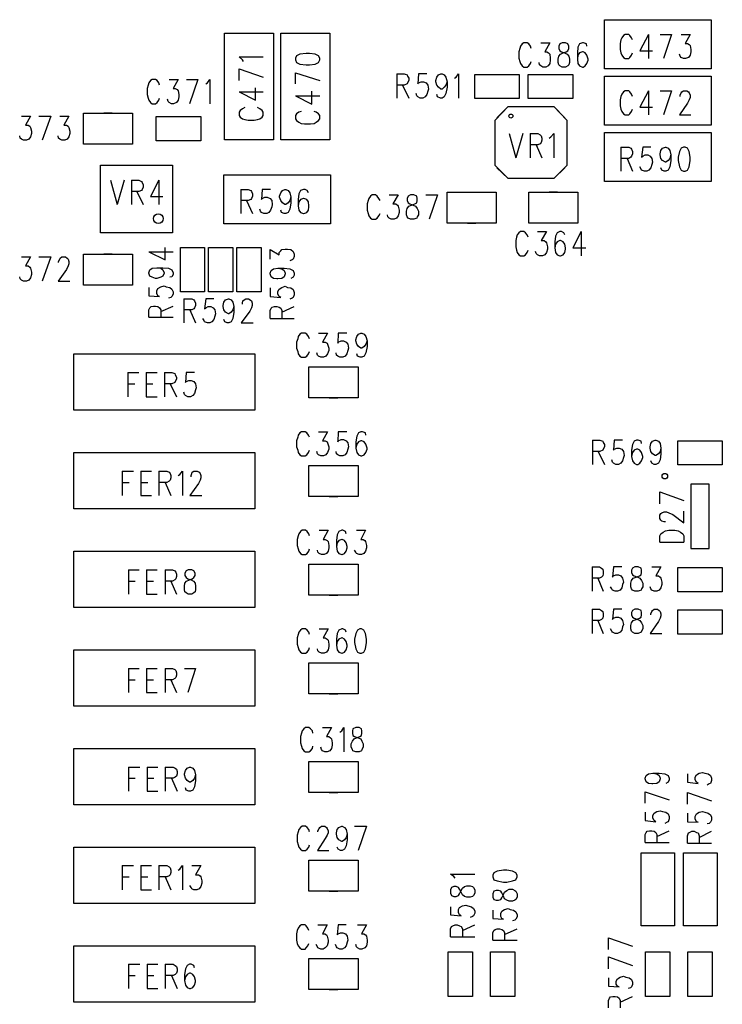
# Model space of a CAD drawing. Extents: x 11.9 to 28.1, y 10.8 to 21.2.
# Tile 24 of 33: x 19.7 to 20.9, y 18.2 to 20. Entities that reach past the tile are written whole.
import ezdxf

# ---------------------------------------------------------------- set-up
doc = ezdxf.new("R2010")
doc.units = 0
doc.header["$MEASUREMENT"] = 0
doc.layers.add('LAYNR1', color=2, linetype='Continuous')

msp = doc.modelspace()

# ---------------------------------------------------------------- linework, layer by layer
at = {"layer": 'LAYNR1'}
for points in [[(20.713, 19.907), (20.713, 19.994)], [(20.713, 19.994), (20.902, 19.994)], [(20.902, 19.994), (20.902, 19.907)], [(20.039, 19.781), (20.039, 19.97)], [(20.039, 19.97), (20.126, 19.97)], [(20.126, 19.97), (20.126, 19.781)], [(20.139, 19.781), (20.139, 19.97)], [(20.139, 19.97), (20.226, 19.97)], [(20.226, 19.97), (20.226, 19.781)], [(20.583, 19.943), (20.582, 19.947), (20.579, 19.951), (20.576, 19.953), (20.57, 19.953), (20.567, 19.951), (20.564, 19.947), (20.563, 19.943), (20.561, 19.937), (20.561, 19.926), (20.563, 19.92), (20.564, 19.916), (20.567, 19.912), (20.57, 19.91), (20.576, 19.91), (20.579, 19.912), (20.582, 19.916), (20.583, 19.92)], [(20.6, 19.953), (20.616, 19.953), (20.607, 19.937), (20.611, 19.937), (20.614, 19.935), (20.616, 19.933), (20.617, 19.926), (20.617, 19.922), (20.616, 19.916), (20.613, 19.912), (20.609, 19.91), (20.604, 19.91), (20.6, 19.912), (20.598, 19.914), (20.597, 19.918)], [(20.682, 19.947), (20.681, 19.951), (20.676, 19.953), (20.674, 19.953), (20.669, 19.951), (20.666, 19.945), (20.665, 19.935), (20.665, 19.924), (20.666, 19.916), (20.669, 19.912), (20.674, 19.91), (20.675, 19.91), (20.679, 19.912), (20.682, 19.916), (20.684, 19.922), (20.684, 19.924), (20.682, 19.931), (20.679, 19.935), (20.675, 19.937), (20.674, 19.937), (20.669, 19.935), (20.666, 19.931), (20.665, 19.924)], [(20.75, 19.968), (20.747, 19.966), (20.744, 19.962), (20.742, 19.958), (20.741, 19.952), (20.741, 19.941), (20.742, 19.935), (20.744, 19.931), (20.747, 19.927), (20.75, 19.925)], [(20.763, 19.958), (20.761, 19.962), (20.758, 19.966), (20.756, 19.968), (20.75, 19.968)], [(20.791, 19.968), (20.776, 19.939), (20.798, 19.939)], [(20.791, 19.968), (20.791, 19.925)], [(20.812, 19.968), (20.832, 19.968)], [(20.832, 19.968), (20.818, 19.925)], [(20.849, 19.968), (20.865, 19.968), (20.856, 19.952), (20.86, 19.952), (20.863, 19.95)], [(20.75, 19.925), (20.756, 19.925), (20.758, 19.927), (20.761, 19.931), (20.763, 19.935)], [(20.863, 19.95), (20.865, 19.948), (20.866, 19.941), (20.866, 19.937), (20.865, 19.931), (20.862, 19.927), (20.857, 19.925), (20.853, 19.925), (20.849, 19.927), (20.847, 19.929)], [(20.073, 19.92), (20.071, 19.923), (20.065, 19.928), (20.108, 19.928)], [(20.847, 19.929), (20.846, 19.933)], [(20.065, 19.907), (20.108, 19.892)], [(20.065, 19.886), (20.065, 19.907)], [(20.165, 19.9), (20.208, 19.886)], [(20.165, 19.88), (20.165, 19.9)], [(20.902, 19.907), (20.713, 19.907)], [(19.92, 19.886), (19.917, 19.888), (19.911, 19.888), (19.908, 19.886), (19.905, 19.882), (19.904, 19.878)], [(19.924, 19.878), (19.923, 19.882), (19.92, 19.886)], [(19.941, 19.888), (19.957, 19.888), (19.948, 19.872), (19.952, 19.872)], [(19.972, 19.888), (19.992, 19.888)], [(19.992, 19.888), (19.977, 19.845)], [(20.006, 19.88), (20.009, 19.882), (20.013, 19.888), (20.013, 19.845)], [(20.345, 19.898), (20.345, 19.855)], [(20.345, 19.898), (20.358, 19.898), (20.363, 19.896), (20.364, 19.894), (20.366, 19.89), (20.366, 19.886), (20.364, 19.882), (20.363, 19.88), (20.358, 19.878), (20.345, 19.878)], [(20.398, 19.898), (20.383, 19.898), (20.382, 19.88), (20.383, 19.882), (20.388, 19.884), (20.392, 19.884), (20.397, 19.882), (20.4, 19.878), (20.401, 19.871), (20.4, 19.867), (20.398, 19.861), (20.395, 19.857), (20.391, 19.855), (20.386, 19.855), (20.382, 19.857), (20.38, 19.859), (20.379, 19.863)], [(20.434, 19.884), (20.432, 19.878), (20.429, 19.874), (20.425, 19.871), (20.423, 19.871), (20.419, 19.874), (20.416, 19.878), (20.414, 19.884), (20.414, 19.886), (20.416, 19.892), (20.419, 19.896), (20.423, 19.898), (20.425, 19.898), (20.429, 19.896), (20.432, 19.892), (20.434, 19.884), (20.434, 19.874), (20.432, 19.863), (20.429, 19.857), (20.425, 19.855), (20.422, 19.855), (20.417, 19.857), (20.416, 19.861)], [(20.447, 19.89), (20.45, 19.892), (20.454, 19.898), (20.454, 19.855)], [(20.483, 19.897), (20.562, 19.897)], [(20.483, 19.854), (20.483, 19.897)], [(20.562, 19.897), (20.562, 19.854)], [(20.578, 19.854), (20.578, 19.897)], [(20.578, 19.897), (20.657, 19.897)], [(20.657, 19.897), (20.657, 19.854)], [(20.713, 19.807), (20.713, 19.894)], [(20.713, 19.894), (20.902, 19.894)], [(20.902, 19.894), (20.902, 19.807)], [(19.904, 19.878), (19.902, 19.872), (19.902, 19.861), (19.904, 19.855)], [(19.952, 19.872), (19.955, 19.87), (19.957, 19.868), (19.958, 19.861), (19.958, 19.857), (19.957, 19.851), (19.954, 19.847), (19.949, 19.845), (19.945, 19.845), (19.941, 19.847), (19.939, 19.849), (19.938, 19.853)], [(20.065, 19.866), (20.094, 19.851), (20.094, 19.873)], [(20.065, 19.866), (20.108, 19.866)], [(20.165, 19.859), (20.194, 19.844), (20.194, 19.867)], [(20.355, 19.878), (20.366, 19.855)], [(20.75, 19.868), (20.747, 19.866), (20.744, 19.862), (20.742, 19.858), (20.741, 19.852), (20.741, 19.841), (20.742, 19.835), (20.744, 19.831), (20.747, 19.827), (20.75, 19.825)], [(20.763, 19.858), (20.761, 19.862), (20.758, 19.866), (20.756, 19.868), (20.75, 19.868)], [(20.791, 19.868), (20.776, 19.839), (20.798, 19.839)], [(20.791, 19.868), (20.791, 19.825)], [(20.812, 19.868), (20.832, 19.868)], [(20.832, 19.868), (20.818, 19.825)], [(20.847, 19.86), (20.849, 19.864), (20.85, 19.866), (20.853, 19.868), (20.859, 19.868), (20.862, 19.866), (20.863, 19.864)], [(20.863, 19.864), (20.865, 19.86), (20.865, 19.856), (20.863, 19.852)], [(19.904, 19.855), (19.905, 19.851), (19.908, 19.847), (19.911, 19.845), (19.917, 19.845), (19.92, 19.847)], [(19.92, 19.847), (19.923, 19.851), (19.924, 19.855)], [(20.165, 19.859), (20.208, 19.859)], [(20.562, 19.854), (20.483, 19.854)], [(20.657, 19.854), (20.578, 19.854)], [(20.863, 19.852), (20.86, 19.846), (20.846, 19.825), (20.866, 19.825)], [(20.847, 19.858), (20.847, 19.86)], [(20.075, 19.838), (20.071, 19.836), (20.067, 19.833), (20.065, 19.83), (20.065, 19.824), (20.067, 19.821), (20.071, 19.818), (20.075, 19.817), (20.081, 19.816), (20.092, 19.816), (20.098, 19.817), (20.102, 19.818), (20.106, 19.821), (20.108, 19.824), (20.108, 19.83), (20.106, 19.833), (20.102, 19.836), (20.098, 19.838)], [(20.175, 19.831), (20.171, 19.83), (20.167, 19.827), (20.165, 19.824), (20.165, 19.818), (20.167, 19.815), (20.171, 19.812), (20.175, 19.81), (20.181, 19.809), (20.192, 19.809), (20.198, 19.81), (20.202, 19.812), (20.206, 19.815), (20.208, 19.818), (20.208, 19.824), (20.206, 19.827), (20.202, 19.83), (20.198, 19.831)], [(20.522, 19.82), (20.542, 19.84), (20.623, 19.84), (20.643, 19.82)], [(20.75, 19.825), (20.756, 19.825), (20.758, 19.827), (20.761, 19.831), (20.763, 19.835)], [(19.679, 19.823), (19.695, 19.823), (19.686, 19.807), (19.691, 19.807), (19.694, 19.805), (19.695, 19.803), (19.697, 19.796), (19.697, 19.792), (19.695, 19.786), (19.692, 19.782), (19.688, 19.78), (19.683, 19.78), (19.679, 19.782), (19.677, 19.784), (19.676, 19.788)], [(19.71, 19.823), (19.731, 19.823)], [(19.731, 19.823), (19.716, 19.78)], [(19.747, 19.823), (19.763, 19.823), (19.754, 19.807), (19.759, 19.807), (19.762, 19.805), (19.763, 19.803), (19.765, 19.796), (19.765, 19.792), (19.763, 19.786), (19.76, 19.782), (19.756, 19.78), (19.751, 19.78), (19.747, 19.782), (19.745, 19.784), (19.744, 19.788)], [(19.789, 19.773), (19.789, 19.828)], [(19.789, 19.828), (19.876, 19.828)], [(19.84, 19.828), (19.825, 19.828)], [(19.876, 19.828), (19.876, 19.773)], [(19.918, 19.779), (19.918, 19.822)], [(19.918, 19.822), (19.997, 19.822)], [(19.997, 19.822), (19.997, 19.779)], [(20.902, 19.807), (20.713, 19.807)], [(20.713, 19.794), (20.902, 19.794)], [(20.713, 19.707), (20.713, 19.794)], [(20.902, 19.794), (20.902, 19.707)], [(19.997, 19.779), (19.918, 19.779)], [(20.126, 19.781), (20.039, 19.781)], [(20.226, 19.781), (20.139, 19.781)], [(20.544, 19.792), (20.556, 19.749)], [(20.568, 19.792), (20.556, 19.749)], [(20.581, 19.792), (20.581, 19.749)], [(20.581, 19.792), (20.595, 19.792)], [(20.595, 19.792), (20.599, 19.79), (20.601, 19.788), (20.602, 19.784), (20.602, 19.78), (20.601, 19.776), (20.599, 19.774), (20.595, 19.772)], [(20.615, 19.784), (20.618, 19.786), (20.623, 19.792), (20.623, 19.749)], [(19.876, 19.773), (19.789, 19.773)], [(19.84, 19.773), (19.825, 19.773)], [(20.595, 19.772), (20.581, 19.772)], [(20.592, 19.772), (20.602, 19.749)], [(20.742, 19.768), (20.742, 19.725)], [(20.742, 19.768), (20.756, 19.768), (20.76, 19.766), (20.761, 19.764), (20.763, 19.76), (20.763, 19.756), (20.761, 19.752), (20.76, 19.75), (20.756, 19.748), (20.742, 19.748)], [(20.795, 19.768), (20.781, 19.768), (20.779, 19.75), (20.781, 19.752), (20.785, 19.754), (20.79, 19.754), (20.794, 19.752), (20.797, 19.748), (20.798, 19.741)], [(20.853, 19.768), (20.849, 19.766), (20.846, 19.76), (20.844, 19.75), (20.844, 19.744), (20.846, 19.733), (20.849, 19.727), (20.853, 19.725), (20.856, 19.725), (20.86, 19.727), (20.863, 19.733)], [(20.863, 19.76), (20.86, 19.766), (20.856, 19.768), (20.853, 19.768)], [(20.863, 19.733), (20.865, 19.744), (20.865, 19.75), (20.863, 19.76)], [(20.753, 19.748), (20.763, 19.725)], [(20.831, 19.744), (20.829, 19.733), (20.826, 19.727), (20.822, 19.725), (20.819, 19.725), (20.815, 19.727)], [(20.831, 19.754), (20.831, 19.744)], [(19.819, 19.616), (19.819, 19.736)], [(19.819, 19.736), (19.947, 19.736)], [(19.947, 19.736), (19.947, 19.616)], [(20.643, 19.731), (20.623, 19.712), (20.542, 19.712), (20.522, 19.731)], [(20.798, 19.741), (20.797, 19.737), (20.795, 19.731), (20.792, 19.727), (20.788, 19.725), (20.784, 19.725), (20.779, 19.727), (20.778, 19.729), (20.776, 19.733)], [(20.815, 19.727), (20.813, 19.731)], [(19.837, 19.709), (19.849, 19.666)], [(19.861, 19.709), (19.849, 19.666)], [(19.874, 19.709), (19.874, 19.666)], [(19.874, 19.709), (19.887, 19.709), (19.892, 19.707), (19.893, 19.705), (19.895, 19.701)], [(19.923, 19.709), (19.908, 19.68), (19.93, 19.68)], [(19.923, 19.709), (19.923, 19.666)], [(20.038, 19.719), (20.227, 19.719)], [(20.038, 19.632), (20.038, 19.719)], [(20.227, 19.719), (20.227, 19.632)], [(20.902, 19.707), (20.713, 19.707)], [(19.895, 19.697), (19.893, 19.693), (19.892, 19.691), (19.887, 19.689), (19.874, 19.689)], [(19.884, 19.689), (19.895, 19.666)], [(19.895, 19.701), (19.895, 19.697)], [(20.068, 19.693), (20.068, 19.65)], [(20.068, 19.693), (20.081, 19.693), (20.086, 19.691), (20.087, 19.689), (20.089, 19.685), (20.089, 19.681), (20.087, 19.677), (20.086, 19.675), (20.081, 19.673), (20.068, 19.673)], [(20.121, 19.693), (20.106, 19.693), (20.105, 19.675), (20.106, 19.677), (20.111, 19.679), (20.115, 19.679), (20.12, 19.677), (20.123, 19.673), (20.124, 19.666), (20.123, 19.662), (20.121, 19.656), (20.118, 19.652), (20.114, 19.65), (20.109, 19.65), (20.105, 19.652), (20.103, 19.654), (20.102, 19.658)], [(20.157, 19.679), (20.155, 19.673), (20.152, 19.669), (20.148, 19.666), (20.146, 19.666), (20.142, 19.669), (20.139, 19.673), (20.137, 19.679), (20.137, 19.681), (20.139, 19.687), (20.142, 19.691), (20.146, 19.693), (20.148, 19.693), (20.152, 19.691), (20.155, 19.687), (20.157, 19.679), (20.157, 19.669), (20.155, 19.658), (20.152, 19.652), (20.148, 19.65), (20.145, 19.65), (20.14, 19.652), (20.139, 19.656)], [(20.188, 19.687), (20.186, 19.691), (20.182, 19.693), (20.179, 19.693), (20.174, 19.691), (20.171, 19.685), (20.17, 19.675), (20.17, 19.664), (20.171, 19.656), (20.174, 19.652), (20.179, 19.65), (20.18, 19.65), (20.185, 19.652), (20.188, 19.656), (20.189, 19.662), (20.189, 19.664), (20.188, 19.671), (20.185, 19.675), (20.18, 19.677), (20.179, 19.677), (20.174, 19.675), (20.171, 19.671), (20.17, 19.664)], [(20.078, 19.673), (20.089, 19.65)], [(20.315, 19.673), (20.313, 19.677), (20.31, 19.681), (20.307, 19.683), (20.301, 19.683), (20.298, 19.681), (20.295, 19.677), (20.294, 19.673), (20.292, 19.667), (20.292, 19.656), (20.294, 19.65), (20.295, 19.646), (20.298, 19.642), (20.301, 19.64), (20.307, 19.64), (20.31, 19.642), (20.313, 19.646), (20.315, 19.65)], [(20.331, 19.683), (20.347, 19.683), (20.338, 19.667), (20.343, 19.667), (20.346, 19.665), (20.347, 19.663), (20.349, 19.656), (20.349, 19.652), (20.347, 19.646), (20.344, 19.642), (20.34, 19.64), (20.335, 19.64), (20.331, 19.642), (20.329, 19.644), (20.328, 19.648)], [(20.396, 19.683), (20.417, 19.683)], [(20.417, 19.683), (20.402, 19.64)], [(20.434, 19.688), (20.521, 19.688)], [(20.434, 19.633), (20.434, 19.688)], [(20.47, 19.688), (20.485, 19.688)], [(20.521, 19.688), (20.521, 19.633)], [(20.579, 19.633), (20.579, 19.688)], [(20.579, 19.688), (20.666, 19.688)], [(20.63, 19.688), (20.615, 19.688)], [(20.666, 19.688), (20.666, 19.633)], [(20.227, 19.632), (20.038, 19.632)], [(20.521, 19.633), (20.434, 19.633)], [(20.47, 19.633), (20.485, 19.633)], [(20.666, 19.633), (20.579, 19.633)], [(20.63, 19.633), (20.615, 19.633)], [(19.947, 19.616), (19.819, 19.616)], [(20.578, 19.608), (20.576, 19.612), (20.573, 19.616), (20.57, 19.618), (20.564, 19.618), (20.561, 19.616), (20.558, 19.612), (20.557, 19.608), (20.556, 19.602), (20.556, 19.591), (20.557, 19.585), (20.558, 19.581), (20.561, 19.577), (20.564, 19.575), (20.57, 19.575), (20.573, 19.577), (20.576, 19.581), (20.578, 19.585)], [(20.594, 19.618), (20.61, 19.618), (20.601, 19.602), (20.606, 19.602), (20.609, 19.6), (20.61, 19.598), (20.612, 19.591), (20.612, 19.587), (20.61, 19.581), (20.607, 19.577), (20.603, 19.575), (20.598, 19.575), (20.594, 19.577), (20.592, 19.579), (20.591, 19.583)], [(20.643, 19.612), (20.641, 19.616), (20.637, 19.618), (20.634, 19.618), (20.629, 19.616), (20.626, 19.61), (20.625, 19.6), (20.625, 19.589), (20.626, 19.581), (20.629, 19.577), (20.634, 19.575), (20.635, 19.575), (20.64, 19.577), (20.643, 19.581), (20.644, 19.587), (20.644, 19.589), (20.643, 19.596), (20.64, 19.6), (20.635, 19.602), (20.634, 19.602), (20.629, 19.6), (20.626, 19.596), (20.625, 19.589)], [(20.672, 19.618), (20.657, 19.589), (20.68, 19.589)], [(20.672, 19.618), (20.672, 19.575)], [(19.905, 19.582), (19.934, 19.568), (19.934, 19.59)], [(19.961, 19.511), (19.961, 19.59)], [(19.961, 19.59), (20.004, 19.59)], [(20.004, 19.59), (20.004, 19.511)], [(20.011, 19.511), (20.011, 19.59)], [(20.011, 19.59), (20.054, 19.59)], [(20.054, 19.59), (20.054, 19.511)], [(20.061, 19.511), (20.061, 19.59)], [(20.061, 19.59), (20.104, 19.59)], [(20.104, 19.59), (20.104, 19.511)], [(20.12, 19.569), (20.12, 19.586), (20.136, 19.577), (20.136, 19.581), (20.139, 19.584), (20.141, 19.586), (20.147, 19.587), (20.151, 19.587), (20.157, 19.586), (20.161, 19.583), (20.163, 19.578), (20.163, 19.574), (20.161, 19.569), (20.159, 19.568), (20.155, 19.566)], [(19.679, 19.573), (19.695, 19.573), (19.686, 19.557), (19.691, 19.557), (19.694, 19.555), (19.695, 19.553), (19.697, 19.546), (19.697, 19.542), (19.695, 19.536), (19.692, 19.532), (19.688, 19.53), (19.683, 19.53), (19.679, 19.532), (19.677, 19.534), (19.676, 19.538)], [(19.71, 19.573), (19.731, 19.573)], [(19.731, 19.573), (19.716, 19.53)], [(19.745, 19.563), (19.745, 19.565), (19.747, 19.569), (19.748, 19.571), (19.751, 19.573), (19.757, 19.573), (19.76, 19.571), (19.762, 19.569), (19.763, 19.565), (19.763, 19.561), (19.762, 19.557), (19.759, 19.551), (19.744, 19.53), (19.765, 19.53)], [(19.789, 19.523), (19.789, 19.578)], [(19.789, 19.578), (19.876, 19.578)], [(19.84, 19.578), (19.825, 19.578)], [(19.876, 19.578), (19.876, 19.523)], [(19.905, 19.582), (19.948, 19.582)], [(19.919, 19.554), (19.926, 19.553), (19.93, 19.55), (19.932, 19.545), (19.932, 19.544), (19.93, 19.539), (19.926, 19.537), (19.919, 19.535), (19.917, 19.535), (19.911, 19.537), (19.907, 19.539), (19.905, 19.544), (19.905, 19.545), (19.907, 19.55), (19.911, 19.553), (19.919, 19.554), (19.93, 19.554), (19.94, 19.553), (19.946, 19.55), (19.948, 19.545), (19.948, 19.542), (19.946, 19.538), (19.942, 19.537)], [(20.134, 19.553), (20.141, 19.552), (20.145, 19.549), (20.147, 19.544), (20.147, 19.543), (20.145, 19.538), (20.141, 19.535), (20.134, 19.534), (20.132, 19.534), (20.126, 19.535), (20.122, 19.538), (20.12, 19.543), (20.12, 19.544), (20.122, 19.549), (20.126, 19.552), (20.134, 19.553), (20.145, 19.553), (20.155, 19.552), (20.161, 19.549), (20.163, 19.544), (20.163, 19.541), (20.161, 19.537), (20.157, 19.535)], [(19.876, 19.523), (19.789, 19.523)], [(19.84, 19.523), (19.825, 19.523)], [(19.905, 19.519), (19.905, 19.504), (19.924, 19.503), (19.921, 19.504), (19.919, 19.508), (19.919, 19.513), (19.921, 19.517), (19.926, 19.52), (19.932, 19.522), (19.936, 19.52), (19.942, 19.519), (19.946, 19.516), (19.948, 19.511), (19.948, 19.507), (19.946, 19.503), (19.944, 19.501), (19.94, 19.5)], [(20.12, 19.518), (20.12, 19.503), (20.139, 19.501), (20.136, 19.503), (20.134, 19.507), (20.134, 19.512), (20.136, 19.516), (20.141, 19.519), (20.147, 19.521), (20.151, 19.519), (20.157, 19.518), (20.161, 19.515), (20.163, 19.51), (20.163, 19.506), (20.161, 19.501), (20.159, 19.5), (20.155, 19.498)], [(20.004, 19.511), (19.961, 19.511)], [(19.967, 19.499), (19.967, 19.456)], [(19.967, 19.499), (19.981, 19.499), (19.985, 19.497), (19.986, 19.495), (19.988, 19.491), (19.988, 19.487), (19.986, 19.483), (19.985, 19.481), (19.981, 19.479), (19.967, 19.479)], [(20.02, 19.499), (20.006, 19.499), (20.004, 19.481), (20.006, 19.483), (20.01, 19.485), (20.015, 19.485), (20.019, 19.483), (20.022, 19.479), (20.023, 19.472)], [(20.054, 19.511), (20.011, 19.511)], [(20.104, 19.511), (20.061, 19.511)], [(20.072, 19.495), (20.074, 19.497), (20.077, 19.499), (20.082, 19.499), (20.085, 19.497), (20.087, 19.495), (20.088, 19.491)], [(19.905, 19.466), (19.905, 19.479), (19.907, 19.483), (19.909, 19.485), (19.913, 19.486), (19.917, 19.486), (19.921, 19.485), (19.924, 19.483), (19.926, 19.479), (19.926, 19.466)], [(19.926, 19.476), (19.948, 19.486)], [(20.056, 19.485), (20.056, 19.475)], [(20.088, 19.487), (20.087, 19.483), (20.084, 19.477), (20.069, 19.456), (20.09, 19.456)], [(20.071, 19.489), (20.071, 19.491), (20.072, 19.495)], [(20.088, 19.491), (20.088, 19.487)], [(20.12, 19.464), (20.12, 19.478), (20.122, 19.482), (20.124, 19.484), (20.128, 19.485), (20.132, 19.485), (20.136, 19.484), (20.139, 19.482), (20.141, 19.478), (20.141, 19.464)], [(20.141, 19.475), (20.163, 19.485)], [(19.905, 19.466), (19.948, 19.466)], [(19.978, 19.479), (19.988, 19.456)], [(20.023, 19.472), (20.022, 19.468), (20.02, 19.462), (20.017, 19.458), (20.013, 19.456), (20.009, 19.456), (20.004, 19.458), (20.003, 19.46), (20.001, 19.464)], [(20.04, 19.458), (20.038, 19.462)], [(20.056, 19.475), (20.054, 19.464), (20.051, 19.458), (20.047, 19.456), (20.044, 19.456), (20.04, 19.458)], [(20.12, 19.464), (20.163, 19.464)], [(20.19, 19.428), (20.188, 19.432), (20.185, 19.436), (20.182, 19.438), (20.176, 19.438), (20.173, 19.436), (20.17, 19.432), (20.169, 19.428), (20.167, 19.422), (20.167, 19.411), (20.169, 19.405), (20.17, 19.401), (20.173, 19.397), (20.176, 19.395), (20.182, 19.395), (20.185, 19.397), (20.188, 19.401), (20.19, 19.405)], [(20.206, 19.438), (20.222, 19.438), (20.213, 19.422), (20.218, 19.422), (20.221, 19.42), (20.222, 19.418), (20.224, 19.411), (20.224, 19.407), (20.222, 19.401), (20.219, 19.397), (20.215, 19.395), (20.21, 19.395), (20.206, 19.397), (20.204, 19.399), (20.203, 19.403)], [(20.256, 19.438), (20.241, 19.438), (20.24, 19.42), (20.241, 19.422), (20.246, 19.424), (20.25, 19.424), (20.255, 19.422), (20.258, 19.418), (20.259, 19.411), (20.258, 19.407), (20.256, 19.401), (20.253, 19.397), (20.249, 19.395), (20.244, 19.395), (20.24, 19.397), (20.238, 19.399), (20.237, 19.403)], [(20.292, 19.424), (20.29, 19.418), (20.287, 19.414), (20.283, 19.411), (20.281, 19.411), (20.277, 19.414), (20.274, 19.418), (20.272, 19.424), (20.272, 19.426), (20.274, 19.432), (20.277, 19.436), (20.281, 19.438), (20.283, 19.438), (20.287, 19.436), (20.29, 19.432), (20.292, 19.424), (20.292, 19.414), (20.29, 19.403), (20.287, 19.397), (20.283, 19.395), (20.28, 19.395), (20.275, 19.397), (20.274, 19.401)], [(19.772, 19.401), (20.093, 19.401)], [(19.772, 19.301), (19.772, 19.401)], [(20.093, 19.401), (20.093, 19.301)], [(20.189, 19.378), (20.276, 19.378)], [(20.189, 19.323), (20.189, 19.378)], [(20.225, 19.378), (20.24, 19.378)], [(20.276, 19.378), (20.276, 19.323)], [(19.868, 19.368), (19.868, 19.325)], [(19.868, 19.368), (19.887, 19.368)], [(19.9, 19.368), (19.9, 19.325)], [(19.9, 19.368), (19.92, 19.368)], [(19.933, 19.368), (19.933, 19.325)], [(19.933, 19.368), (19.946, 19.368), (19.951, 19.366), (19.952, 19.364), (19.954, 19.36), (19.954, 19.356), (19.952, 19.352), (19.951, 19.35), (19.946, 19.348), (19.933, 19.348)], [(19.986, 19.368), (19.971, 19.368), (19.97, 19.35), (19.971, 19.352), (19.976, 19.354), (19.98, 19.354), (19.985, 19.352), (19.988, 19.348), (19.989, 19.341), (19.988, 19.337), (19.986, 19.331), (19.983, 19.327), (19.979, 19.325), (19.974, 19.325), (19.97, 19.327), (19.968, 19.329), (19.967, 19.333)], [(19.868, 19.348), (19.88, 19.348)], [(19.9, 19.348), (19.912, 19.348)], [(19.943, 19.348), (19.954, 19.325)], [(19.9, 19.325), (19.92, 19.325)], [(20.276, 19.323), (20.189, 19.323)], [(20.225, 19.323), (20.24, 19.323)], [(20.093, 19.301), (19.772, 19.301)], [(20.19, 19.253), (20.188, 19.257), (20.185, 19.261), (20.182, 19.263), (20.176, 19.263), (20.173, 19.261), (20.17, 19.257), (20.169, 19.253), (20.167, 19.247), (20.167, 19.236), (20.169, 19.23), (20.17, 19.226), (20.173, 19.222), (20.176, 19.22), (20.182, 19.22), (20.185, 19.222), (20.188, 19.226), (20.19, 19.23)], [(20.206, 19.263), (20.222, 19.263), (20.213, 19.247), (20.218, 19.247), (20.221, 19.245), (20.222, 19.243), (20.224, 19.236), (20.224, 19.232), (20.222, 19.226), (20.219, 19.222), (20.215, 19.22), (20.21, 19.22), (20.206, 19.222), (20.204, 19.224), (20.203, 19.228)], [(20.256, 19.263), (20.241, 19.263), (20.24, 19.245), (20.241, 19.247), (20.246, 19.249), (20.25, 19.249), (20.255, 19.247), (20.258, 19.243), (20.259, 19.236), (20.258, 19.232), (20.256, 19.226), (20.253, 19.222), (20.249, 19.22), (20.244, 19.22), (20.24, 19.222), (20.238, 19.224), (20.237, 19.228)], [(20.29, 19.257), (20.289, 19.261), (20.284, 19.263), (20.281, 19.263), (20.277, 19.261), (20.274, 19.255), (20.272, 19.245), (20.272, 19.234), (20.274, 19.226), (20.277, 19.222), (20.281, 19.22), (20.283, 19.22), (20.287, 19.222), (20.29, 19.226), (20.292, 19.232), (20.292, 19.234), (20.29, 19.241), (20.287, 19.245), (20.283, 19.247), (20.281, 19.247), (20.277, 19.245), (20.274, 19.241), (20.272, 19.234)], [(20.692, 19.248), (20.692, 19.205)], [(20.692, 19.248), (20.705, 19.248), (20.71, 19.246), (20.711, 19.244), (20.713, 19.24), (20.713, 19.236), (20.711, 19.232), (20.71, 19.23), (20.705, 19.228), (20.692, 19.228)], [(20.745, 19.248), (20.73, 19.248), (20.729, 19.23), (20.73, 19.232), (20.735, 19.234), (20.739, 19.234), (20.744, 19.232), (20.747, 19.228), (20.748, 19.221), (20.747, 19.217), (20.745, 19.211), (20.742, 19.207), (20.738, 19.205), (20.733, 19.205), (20.729, 19.207), (20.727, 19.209), (20.726, 19.213)], [(20.779, 19.242), (20.778, 19.246), (20.773, 19.248), (20.77, 19.248), (20.766, 19.246), (20.763, 19.24), (20.761, 19.23), (20.761, 19.219), (20.763, 19.211), (20.766, 19.207), (20.77, 19.205), (20.772, 19.205), (20.776, 19.207), (20.779, 19.211), (20.781, 19.217), (20.781, 19.219), (20.779, 19.226), (20.776, 19.23), (20.772, 19.232), (20.77, 19.232), (20.766, 19.23), (20.763, 19.226), (20.761, 19.219)], [(20.813, 19.234), (20.812, 19.228), (20.809, 19.224), (20.804, 19.221), (20.803, 19.221), (20.798, 19.224), (20.795, 19.228), (20.794, 19.234), (20.794, 19.236), (20.795, 19.242), (20.798, 19.246), (20.803, 19.248), (20.804, 19.248), (20.809, 19.246), (20.812, 19.242), (20.813, 19.234), (20.813, 19.224), (20.812, 19.213), (20.809, 19.207), (20.804, 19.205), (20.801, 19.205), (20.797, 19.207), (20.795, 19.211)], [(20.843, 19.204), (20.843, 19.247)], [(20.843, 19.247), (20.922, 19.247)], [(20.922, 19.247), (20.922, 19.204)], [(19.772, 19.226), (20.093, 19.226)], [(19.772, 19.126), (19.772, 19.226)], [(20.093, 19.226), (20.093, 19.126)], [(20.702, 19.228), (20.713, 19.205)], [(20.189, 19.203), (20.276, 19.203)], [(20.189, 19.148), (20.189, 19.203)], [(20.225, 19.203), (20.24, 19.203)], [(20.276, 19.203), (20.276, 19.148)], [(20.922, 19.204), (20.843, 19.204)], [(19.858, 19.193), (19.858, 19.15)], [(19.858, 19.193), (19.878, 19.193)], [(19.891, 19.193), (19.891, 19.15)], [(19.891, 19.193), (19.91, 19.193)], [(19.923, 19.193), (19.923, 19.15)], [(19.923, 19.193), (19.937, 19.193), (19.941, 19.191), (19.943, 19.189), (19.944, 19.185), (19.944, 19.181), (19.943, 19.177), (19.941, 19.175), (19.937, 19.173), (19.923, 19.173)], [(19.957, 19.185), (19.96, 19.187), (19.965, 19.193), (19.965, 19.15)], [(19.98, 19.183), (19.98, 19.185), (19.981, 19.189), (19.982, 19.191), (19.985, 19.193), (19.991, 19.193), (19.994, 19.191), (19.996, 19.189), (19.997, 19.185), (19.997, 19.181), (19.996, 19.177), (19.993, 19.171), (19.978, 19.15), (19.999, 19.15)], [(19.858, 19.173), (19.87, 19.173)], [(19.891, 19.173), (19.903, 19.173)], [(19.934, 19.173), (19.944, 19.15)], [(19.891, 19.15), (19.91, 19.15)], [(20.276, 19.148), (20.189, 19.148)], [(20.225, 19.148), (20.24, 19.148)], [(20.811, 19.156), (20.854, 19.141)], [(20.811, 19.135), (20.811, 19.156)], [(20.093, 19.126), (19.772, 19.126)], [(20.811, 19.115), (20.813, 19.118), (20.815, 19.119), (20.819, 19.121), (20.823, 19.121), (20.827, 19.119), (20.834, 19.116), (20.854, 19.101), (20.854, 19.122)], [(20.821, 19.103), (20.819, 19.103), (20.815, 19.104), (20.813, 19.106), (20.811, 19.109), (20.811, 19.115)], [(20.19, 19.078), (20.189, 19.082), (20.186, 19.086), (20.183, 19.088), (20.177, 19.088), (20.174, 19.086), (20.171, 19.082), (20.17, 19.078), (20.168, 19.072), (20.168, 19.061), (20.17, 19.055), (20.171, 19.051), (20.174, 19.047), (20.177, 19.045), (20.183, 19.045), (20.186, 19.047), (20.189, 19.051), (20.19, 19.055)], [(20.207, 19.088), (20.223, 19.088), (20.214, 19.072), (20.218, 19.072), (20.221, 19.07), (20.223, 19.068), (20.224, 19.061)], [(20.255, 19.082), (20.254, 19.086), (20.249, 19.088), (20.247, 19.088), (20.242, 19.086), (20.239, 19.08), (20.238, 19.07), (20.238, 19.059), (20.239, 19.051), (20.242, 19.047), (20.247, 19.045), (20.248, 19.045), (20.252, 19.047), (20.255, 19.051), (20.257, 19.057)], [(20.273, 19.088), (20.289, 19.088)], [(20.289, 19.088), (20.281, 19.072), (20.285, 19.072), (20.288, 19.07), (20.289, 19.068)], [(20.811, 19.067), (20.811, 19.078), (20.813, 19.082)], [(20.813, 19.082), (20.817, 19.085), (20.821, 19.087), (20.827, 19.088), (20.838, 19.088), (20.844, 19.087), (20.848, 19.085), (20.852, 19.082)], [(20.852, 19.082), (20.854, 19.078), (20.854, 19.067)], [(20.224, 19.061), (20.224, 19.057)], [(20.257, 19.059), (20.255, 19.066), (20.252, 19.07), (20.248, 19.072), (20.247, 19.072), (20.242, 19.07), (20.239, 19.066), (20.238, 19.059)], [(20.289, 19.068), (20.291, 19.061), (20.291, 19.057), (20.289, 19.051)], [(20.811, 19.067), (20.854, 19.067)], [(19.772, 19.051), (20.093, 19.051)], [(19.772, 18.951), (19.772, 19.051)], [(20.093, 19.051), (20.093, 18.951)], [(20.224, 19.057), (20.223, 19.051), (20.22, 19.047), (20.216, 19.045), (20.211, 19.045), (20.207, 19.047), (20.205, 19.049), (20.204, 19.053)], [(20.257, 19.057), (20.257, 19.059)], [(20.273, 19.047), (20.272, 19.049), (20.27, 19.053)], [(20.289, 19.051), (20.286, 19.047), (20.282, 19.045), (20.278, 19.045), (20.273, 19.047)], [(20.189, 19.028), (20.276, 19.028)], [(20.189, 18.973), (20.189, 19.028)], [(20.225, 19.028), (20.24, 19.028)], [(20.276, 19.028), (20.276, 18.973)], [(19.869, 19.018), (19.869, 18.975)], [(19.869, 19.018), (19.888, 19.018)], [(19.901, 19.018), (19.901, 18.975)], [(19.901, 19.018), (19.92, 19.018)], [(19.934, 19.018), (19.934, 18.975)], [(19.934, 19.018), (19.947, 19.018), (19.951, 19.016), (19.953, 19.014), (19.954, 19.01), (19.954, 19.006), (19.953, 19.002), (19.951, 19), (19.947, 18.998), (19.934, 18.998)], [(19.975, 19.018), (19.971, 19.016), (19.969, 19.012), (19.969, 19.008), (19.971, 19.004), (19.974, 19.002), (19.98, 19), (19.984, 18.998), (19.987, 18.994), (19.988, 18.989)], [(19.972, 18.998), (19.977, 19), (19.982, 19.002), (19.985, 19.004), (19.987, 19.008), (19.987, 19.012), (19.985, 19.016), (19.981, 19.018), (19.975, 19.018)], [(20.691, 19.023), (20.691, 18.98)], [(20.691, 19.023), (20.704, 19.023), (20.708, 19.021), (20.71, 19.019), (20.711, 19.015), (20.711, 19.011), (20.71, 19.007), (20.708, 19.005), (20.704, 19.003), (20.691, 19.003)], [(20.744, 19.023), (20.729, 19.023), (20.727, 19.005), (20.729, 19.007), (20.733, 19.009), (20.738, 19.009), (20.742, 19.007), (20.745, 19.003), (20.747, 18.996), (20.745, 18.992), (20.744, 18.986), (20.741, 18.982), (20.736, 18.98), (20.732, 18.98), (20.727, 18.982), (20.726, 18.984), (20.724, 18.988)], [(20.797, 19.023), (20.813, 19.023), (20.804, 19.007), (20.809, 19.007), (20.812, 19.005), (20.813, 19.003), (20.815, 18.996), (20.815, 18.992), (20.813, 18.986), (20.81, 18.982), (20.806, 18.98), (20.801, 18.98), (20.797, 18.982), (20.795, 18.984), (20.794, 18.988)], [(20.843, 18.979), (20.843, 19.022)], [(20.843, 19.022), (20.922, 19.022)], [(20.922, 19.022), (20.922, 18.979)], [(19.869, 18.998), (19.881, 18.998)], [(19.901, 18.998), (19.913, 18.998)], [(19.944, 18.998), (19.954, 18.975)], [(19.988, 18.983), (19.987, 18.979), (19.985, 18.977), (19.981, 18.975), (19.975, 18.975), (19.971, 18.977), (19.969, 18.979), (19.968, 18.983), (19.968, 18.989), (19.969, 18.994), (19.972, 18.998)], [(20.701, 19.003), (20.711, 18.98)], [(19.901, 18.975), (19.92, 18.975)], [(19.988, 18.989), (19.988, 18.983)], [(20.276, 18.973), (20.189, 18.973)], [(20.225, 18.973), (20.24, 18.973)], [(20.922, 18.979), (20.843, 18.979)], [(20.093, 18.951), (19.772, 18.951)], [(20.691, 18.948), (20.691, 18.905)], [(20.691, 18.948), (20.704, 18.948), (20.708, 18.946), (20.71, 18.944), (20.711, 18.94), (20.711, 18.936), (20.71, 18.932), (20.708, 18.93), (20.704, 18.928), (20.691, 18.928)], [(20.744, 18.948), (20.729, 18.948), (20.727, 18.93), (20.729, 18.932), (20.733, 18.934), (20.738, 18.934), (20.742, 18.932), (20.745, 18.928), (20.747, 18.921), (20.745, 18.917), (20.744, 18.911), (20.741, 18.907), (20.736, 18.905), (20.732, 18.905), (20.727, 18.907), (20.726, 18.909), (20.724, 18.913)], [(20.795, 18.938), (20.795, 18.94), (20.797, 18.944), (20.798, 18.946), (20.801, 18.948), (20.807, 18.948), (20.81, 18.946), (20.812, 18.944), (20.813, 18.94), (20.813, 18.936), (20.812, 18.932), (20.809, 18.926), (20.794, 18.905), (20.815, 18.905)], [(20.843, 18.904), (20.843, 18.947)], [(20.843, 18.947), (20.922, 18.947)], [(20.922, 18.947), (20.922, 18.904)], [(20.701, 18.928), (20.711, 18.905)], [(20.19, 18.903), (20.189, 18.907), (20.186, 18.911), (20.183, 18.913), (20.177, 18.913), (20.174, 18.911), (20.171, 18.907), (20.17, 18.903), (20.168, 18.897), (20.168, 18.886), (20.17, 18.88), (20.171, 18.876), (20.174, 18.872), (20.177, 18.87), (20.183, 18.87), (20.186, 18.872), (20.189, 18.876), (20.19, 18.88)], [(20.207, 18.913), (20.223, 18.913), (20.214, 18.897), (20.218, 18.897), (20.221, 18.895), (20.223, 18.893), (20.224, 18.886)], [(20.255, 18.907), (20.254, 18.911), (20.249, 18.913), (20.247, 18.913), (20.242, 18.911), (20.239, 18.905), (20.238, 18.895), (20.238, 18.884), (20.239, 18.876), (20.242, 18.872), (20.247, 18.87), (20.248, 18.87), (20.252, 18.872), (20.255, 18.876), (20.257, 18.882)], [(20.279, 18.913), (20.275, 18.911), (20.272, 18.905), (20.27, 18.895), (20.27, 18.889), (20.272, 18.878), (20.275, 18.872), (20.279, 18.87), (20.282, 18.87), (20.286, 18.872), (20.289, 18.878)], [(20.289, 18.905), (20.286, 18.911), (20.282, 18.913), (20.279, 18.913)], [(20.289, 18.878), (20.291, 18.889), (20.291, 18.895), (20.289, 18.905)], [(20.922, 18.904), (20.843, 18.904)], [(20.224, 18.886), (20.224, 18.882)], [(20.257, 18.884), (20.255, 18.891), (20.252, 18.895), (20.248, 18.897), (20.247, 18.897), (20.242, 18.895), (20.239, 18.891), (20.238, 18.884)], [(19.772, 18.876), (20.093, 18.876)], [(19.772, 18.776), (19.772, 18.876)], [(20.093, 18.876), (20.093, 18.776)], [(20.224, 18.882), (20.223, 18.876), (20.22, 18.872), (20.216, 18.87), (20.211, 18.87), (20.207, 18.872), (20.205, 18.874), (20.204, 18.878)], [(20.257, 18.882), (20.257, 18.884)], [(20.189, 18.853), (20.276, 18.853)], [(20.189, 18.798), (20.189, 18.853)], [(20.225, 18.853), (20.24, 18.853)], [(20.276, 18.853), (20.276, 18.798)], [(19.869, 18.843), (19.869, 18.8)], [(19.869, 18.843), (19.888, 18.843)], [(19.901, 18.843), (19.901, 18.8)], [(19.901, 18.843), (19.92, 18.843)], [(19.934, 18.843), (19.934, 18.8)], [(19.934, 18.843), (19.947, 18.843), (19.951, 18.841), (19.953, 18.839), (19.954, 18.835), (19.954, 18.831), (19.953, 18.827), (19.951, 18.825), (19.947, 18.823), (19.934, 18.823)], [(19.968, 18.843), (19.988, 18.843)], [(19.988, 18.843), (19.974, 18.8)], [(19.869, 18.823), (19.881, 18.823)], [(19.901, 18.823), (19.913, 18.823)], [(19.944, 18.823), (19.954, 18.8)], [(19.901, 18.8), (19.92, 18.8)], [(20.276, 18.798), (20.189, 18.798)], [(20.225, 18.798), (20.24, 18.798)], [(20.093, 18.776), (19.772, 18.776)], [(20.176, 18.728), (20.174, 18.722), (20.174, 18.711), (20.176, 18.705)], [(20.192, 18.736), (20.189, 18.738), (20.183, 18.738), (20.18, 18.736), (20.177, 18.732), (20.176, 18.728)], [(20.196, 18.728), (20.195, 18.732), (20.192, 18.736)], [(20.213, 18.738), (20.229, 18.738), (20.22, 18.722), (20.224, 18.722)], [(20.244, 18.73), (20.247, 18.732), (20.251, 18.738), (20.251, 18.695)], [(20.272, 18.738), (20.267, 18.736), (20.266, 18.732), (20.266, 18.728), (20.267, 18.724), (20.27, 18.722), (20.276, 18.72), (20.281, 18.718), (20.283, 18.714), (20.285, 18.709), (20.285, 18.703), (20.283, 18.699), (20.282, 18.697), (20.278, 18.695), (20.272, 18.695), (20.267, 18.697), (20.266, 18.699), (20.264, 18.703), (20.264, 18.709), (20.266, 18.714), (20.269, 18.718), (20.273, 18.72)], [(20.273, 18.72), (20.279, 18.722), (20.282, 18.724), (20.283, 18.728), (20.283, 18.732), (20.282, 18.736), (20.278, 18.738), (20.272, 18.738)], [(20.224, 18.722), (20.227, 18.72), (20.229, 18.718), (20.23, 18.711), (20.23, 18.707), (20.229, 18.701), (20.226, 18.697), (20.221, 18.695), (20.217, 18.695), (20.213, 18.697), (20.211, 18.699), (20.21, 18.703)], [(19.772, 18.701), (20.093, 18.701)], [(19.772, 18.601), (19.772, 18.701)], [(20.093, 18.701), (20.093, 18.601)], [(20.176, 18.705), (20.177, 18.701), (20.18, 18.697), (20.183, 18.695), (20.189, 18.695), (20.192, 18.697)], [(20.192, 18.697), (20.195, 18.701), (20.196, 18.705)], [(20.189, 18.678), (20.276, 18.678)], [(20.189, 18.623), (20.189, 18.678)], [(20.225, 18.678), (20.24, 18.678)], [(20.276, 18.678), (20.276, 18.623)], [(19.869, 18.668), (19.869, 18.625)], [(19.869, 18.668), (19.889, 18.668)], [(19.902, 18.668), (19.902, 18.625)], [(19.902, 18.668), (19.921, 18.668)], [(19.934, 18.668), (19.934, 18.625)], [(19.934, 18.668), (19.948, 18.668), (19.952, 18.666), (19.954, 18.664), (19.955, 18.66), (19.955, 18.656), (19.954, 18.652), (19.952, 18.65), (19.948, 18.648), (19.934, 18.648)], [(19.988, 18.654), (19.986, 18.648), (19.983, 18.644), (19.979, 18.641), (19.977, 18.641), (19.973, 18.644), (19.97, 18.648), (19.968, 18.654), (19.968, 18.656), (19.97, 18.662), (19.973, 18.666), (19.977, 18.668), (19.979, 18.668), (19.983, 18.666), (19.986, 18.662), (19.988, 18.654), (19.988, 18.644), (19.986, 18.633), (19.983, 18.627), (19.979, 18.625), (19.976, 18.625), (19.971, 18.627), (19.97, 18.631)], [(20.86, 18.656), (20.86, 18.641), (20.879, 18.639), (20.876, 18.641), (20.874, 18.645), (20.874, 18.65), (20.876, 18.654), (20.881, 18.657), (20.887, 18.658), (20.891, 18.657), (20.897, 18.656), (20.901, 18.653), (20.903, 18.648), (20.903, 18.644), (20.901, 18.639), (20.899, 18.638), (20.895, 18.636)], [(19.869, 18.648), (19.881, 18.648)], [(19.902, 18.648), (19.914, 18.648)], [(19.945, 18.648), (19.955, 18.625)], [(20.799, 18.657), (20.806, 18.656), (20.81, 18.653), (20.812, 18.648), (20.812, 18.647), (20.81, 18.642), (20.806, 18.639), (20.799, 18.638), (20.797, 18.638), (20.791, 18.639), (20.787, 18.642), (20.785, 18.647), (20.785, 18.648), (20.787, 18.653), (20.791, 18.656), (20.799, 18.657), (20.81, 18.657), (20.82, 18.656), (20.826, 18.653), (20.828, 18.648), (20.828, 18.645), (20.826, 18.641), (20.822, 18.639)], [(19.902, 18.625), (19.921, 18.625)], [(20.785, 18.624), (20.828, 18.61)], [(20.785, 18.604), (20.785, 18.624)], [(20.276, 18.623), (20.189, 18.623)], [(20.225, 18.623), (20.24, 18.623)], [(20.86, 18.623), (20.903, 18.608)], [(20.86, 18.602), (20.86, 18.623)], [(20.093, 18.601), (19.772, 18.601)], [(20.785, 18.588), (20.785, 18.573), (20.804, 18.571), (20.801, 18.573), (20.799, 18.577), (20.799, 18.582), (20.801, 18.586), (20.806, 18.589), (20.812, 18.59), (20.816, 18.589), (20.822, 18.588), (20.826, 18.585), (20.828, 18.58), (20.828, 18.576), (20.826, 18.571), (20.824, 18.57), (20.82, 18.568)], [(20.86, 18.586), (20.86, 18.571), (20.879, 18.57), (20.876, 18.571), (20.874, 18.576), (20.874, 18.58), (20.876, 18.585), (20.881, 18.588), (20.887, 18.589), (20.891, 18.588), (20.897, 18.586), (20.901, 18.583), (20.903, 18.579), (20.903, 18.574), (20.901, 18.57), (20.899, 18.568), (20.895, 18.567)], [(20.19, 18.553), (20.189, 18.557), (20.186, 18.561), (20.183, 18.563), (20.177, 18.563), (20.174, 18.561), (20.171, 18.557), (20.17, 18.553), (20.168, 18.547), (20.168, 18.536), (20.17, 18.53), (20.171, 18.526), (20.174, 18.522), (20.177, 18.52), (20.183, 18.52), (20.186, 18.522), (20.189, 18.526), (20.19, 18.53)], [(20.208, 18.561), (20.211, 18.563), (20.217, 18.563), (20.22, 18.561), (20.221, 18.559), (20.223, 18.555), (20.223, 18.551), (20.221, 18.547), (20.218, 18.541), (20.204, 18.52), (20.224, 18.52)], [(20.205, 18.553), (20.205, 18.555), (20.207, 18.559), (20.208, 18.561)], [(20.27, 18.563), (20.291, 18.563)], [(20.291, 18.563), (20.276, 18.52)], [(20.785, 18.534), (20.785, 18.548), (20.787, 18.552), (20.789, 18.554), (20.793, 18.555), (20.797, 18.555), (20.801, 18.554), (20.804, 18.552), (20.806, 18.548), (20.806, 18.534)], [(20.806, 18.545), (20.828, 18.555)], [(20.86, 18.533), (20.86, 18.546), (20.862, 18.551), (20.864, 18.552), (20.868, 18.554), (20.872, 18.554), (20.876, 18.552), (20.879, 18.551), (20.881, 18.546), (20.881, 18.533)], [(20.881, 18.543), (20.903, 18.554)], [(20.257, 18.539), (20.255, 18.528), (20.252, 18.522), (20.248, 18.52), (20.245, 18.52), (20.241, 18.522)], [(20.257, 18.549), (20.257, 18.539)], [(19.772, 18.526), (20.093, 18.526)], [(19.772, 18.426), (19.772, 18.526)], [(20.093, 18.526), (20.093, 18.426)], [(20.241, 18.522), (20.239, 18.526)], [(20.785, 18.534), (20.828, 18.534)], [(20.86, 18.533), (20.903, 18.533)], [(20.189, 18.503), (20.276, 18.503)], [(20.189, 18.448), (20.189, 18.503)], [(20.225, 18.503), (20.24, 18.503)], [(20.276, 18.503), (20.276, 18.448)], [(20.778, 18.386), (20.778, 18.516)], [(20.778, 18.516), (20.837, 18.516)], [(20.837, 18.516), (20.837, 18.386)], [(20.853, 18.386), (20.853, 18.516)], [(20.853, 18.516), (20.913, 18.516)], [(20.913, 18.516), (20.913, 18.386)], [(19.858, 18.493), (19.858, 18.45)], [(19.858, 18.493), (19.878, 18.493)], [(19.891, 18.493), (19.891, 18.45)], [(19.891, 18.493), (19.91, 18.493)], [(19.923, 18.493), (19.923, 18.45)], [(19.923, 18.493), (19.937, 18.493), (19.941, 18.491), (19.943, 18.489), (19.944, 18.485), (19.944, 18.481), (19.943, 18.477), (19.941, 18.475), (19.937, 18.473), (19.923, 18.473)], [(19.957, 18.485), (19.96, 18.487), (19.965, 18.493), (19.965, 18.45)], [(19.981, 18.493), (19.997, 18.493), (19.988, 18.477)], [(19.858, 18.473), (19.87, 18.473)], [(19.891, 18.473), (19.903, 18.473)], [(19.934, 18.473), (19.944, 18.45)], [(19.988, 18.477), (19.993, 18.477), (19.996, 18.475), (19.997, 18.473), (19.999, 18.466), (19.999, 18.462), (19.997, 18.456), (19.994, 18.452), (19.99, 18.45), (19.985, 18.45), (19.981, 18.452), (19.98, 18.454), (19.978, 18.458)], [(20.448, 18.471), (20.446, 18.474), (20.44, 18.478), (20.483, 18.478)], [(19.891, 18.45), (19.91, 18.45)], [(20.534, 18.442), (20.536, 18.446), (20.54, 18.449), (20.544, 18.451), (20.55, 18.451), (20.554, 18.449), (20.556, 18.448), (20.558, 18.443), (20.558, 18.437), (20.556, 18.433), (20.554, 18.432), (20.55, 18.43), (20.544, 18.43), (20.54, 18.432), (20.536, 18.434), (20.534, 18.439), (20.531, 18.445), (20.529, 18.448), (20.525, 18.449), (20.521, 18.449), (20.517, 18.448), (20.515, 18.443), (20.515, 18.437)], [(20.276, 18.448), (20.189, 18.448)], [(20.225, 18.448), (20.24, 18.448)], [(20.515, 18.437), (20.517, 18.433), (20.521, 18.432), (20.525, 18.432), (20.529, 18.433), (20.531, 18.436), (20.534, 18.442)], [(20.093, 18.426), (19.772, 18.426)], [(20.44, 18.42), (20.44, 18.406), (20.459, 18.404), (20.456, 18.406), (20.454, 18.41), (20.454, 18.415), (20.456, 18.419), (20.461, 18.422), (20.467, 18.423), (20.471, 18.422), (20.477, 18.42), (20.481, 18.417), (20.483, 18.413), (20.483, 18.409), (20.481, 18.404), (20.479, 18.403), (20.475, 18.401)], [(20.515, 18.414), (20.515, 18.399), (20.534, 18.398), (20.531, 18.399), (20.529, 18.403), (20.529, 18.408), (20.531, 18.412), (20.536, 18.415), (20.542, 18.417), (20.546, 18.415), (20.552, 18.414), (20.556, 18.411), (20.558, 18.406), (20.558, 18.402), (20.556, 18.398), (20.554, 18.396), (20.55, 18.395)], [(20.176, 18.388), (20.173, 18.386), (20.17, 18.382), (20.168, 18.378), (20.167, 18.372), (20.167, 18.361), (20.168, 18.355), (20.17, 18.351), (20.173, 18.347), (20.176, 18.345)], [(20.189, 18.378), (20.187, 18.382), (20.184, 18.386), (20.182, 18.388), (20.176, 18.388)], [(20.205, 18.388), (20.221, 18.388), (20.213, 18.372), (20.217, 18.372), (20.22, 18.37), (20.221, 18.368), (20.223, 18.361), (20.223, 18.357), (20.221, 18.351), (20.218, 18.347), (20.214, 18.345), (20.21, 18.345), (20.205, 18.347), (20.204, 18.349), (20.202, 18.353)], [(20.241, 18.388), (20.239, 18.37), (20.241, 18.372)], [(20.255, 18.388), (20.241, 18.388)], [(20.275, 18.388), (20.291, 18.388), (20.282, 18.372), (20.286, 18.372), (20.289, 18.37)], [(20.44, 18.367), (20.44, 18.381), (20.442, 18.385), (20.444, 18.386), (20.448, 18.388), (20.452, 18.388), (20.456, 18.386), (20.459, 18.385), (20.461, 18.381), (20.461, 18.367)], [(20.461, 18.378), (20.483, 18.388)], [(20.515, 18.361), (20.515, 18.374), (20.517, 18.378), (20.519, 18.38), (20.523, 18.381), (20.527, 18.381), (20.531, 18.38), (20.534, 18.378), (20.536, 18.374), (20.536, 18.361)], [(20.536, 18.371), (20.558, 18.381)], [(20.837, 18.386), (20.778, 18.386)], [(20.913, 18.386), (20.853, 18.386)], [(20.241, 18.372), (20.245, 18.374), (20.249, 18.374), (20.254, 18.372), (20.257, 18.368)], [(20.257, 18.368), (20.258, 18.361), (20.257, 18.357)], [(20.289, 18.37), (20.291, 18.368), (20.292, 18.361), (20.292, 18.357), (20.291, 18.351), (20.288, 18.347), (20.283, 18.345), (20.279, 18.345), (20.275, 18.347), (20.273, 18.349)], [(20.44, 18.367), (20.483, 18.367)], [(20.515, 18.361), (20.558, 18.361)], [(20.72, 18.365), (20.763, 18.35)], [(20.72, 18.344), (20.72, 18.365)], [(19.772, 18.351), (20.093, 18.351)], [(19.772, 18.251), (19.772, 18.351)], [(20.093, 18.351), (20.093, 18.251)], [(20.176, 18.345), (20.182, 18.345), (20.184, 18.347), (20.187, 18.351), (20.189, 18.355)], [(20.257, 18.357), (20.255, 18.351), (20.252, 18.347), (20.248, 18.345), (20.244, 18.345), (20.239, 18.347), (20.238, 18.349), (20.236, 18.353)], [(20.273, 18.349), (20.272, 18.353)], [(20.189, 18.328), (20.276, 18.328)], [(20.189, 18.273), (20.189, 18.328)], [(20.225, 18.328), (20.24, 18.328)], [(20.276, 18.328), (20.276, 18.273)], [(20.436, 18.261), (20.436, 18.34)], [(20.436, 18.34), (20.479, 18.34)], [(20.479, 18.34), (20.479, 18.261)], [(20.511, 18.261), (20.511, 18.34)], [(20.511, 18.34), (20.554, 18.34)], [(20.554, 18.34), (20.554, 18.261)], [(20.72, 18.331), (20.763, 18.316)], [(20.72, 18.31), (20.72, 18.331)], [(20.786, 18.261), (20.786, 18.34)], [(20.786, 18.34), (20.829, 18.34)], [(20.829, 18.34), (20.829, 18.261)], [(20.861, 18.261), (20.861, 18.34)], [(20.861, 18.34), (20.904, 18.34)], [(20.904, 18.34), (20.904, 18.261)], [(19.869, 18.318), (19.869, 18.275)], [(19.869, 18.318), (19.889, 18.318)], [(19.902, 18.318), (19.902, 18.275)], [(19.902, 18.318), (19.921, 18.318)], [(19.934, 18.318), (19.934, 18.275)], [(19.934, 18.318), (19.948, 18.318), (19.952, 18.316), (19.954, 18.314), (19.955, 18.31), (19.955, 18.306), (19.954, 18.302), (19.952, 18.3), (19.948, 18.298), (19.934, 18.298)], [(19.986, 18.312), (19.985, 18.316), (19.98, 18.318), (19.977, 18.318), (19.973, 18.316), (19.97, 18.31), (19.968, 18.3), (19.968, 18.289), (19.97, 18.281), (19.973, 18.277), (19.977, 18.275), (19.979, 18.275), (19.983, 18.277), (19.986, 18.281), (19.988, 18.287), (19.988, 18.289), (19.986, 18.296), (19.983, 18.3), (19.979, 18.302), (19.977, 18.302), (19.973, 18.3), (19.97, 18.296), (19.968, 18.289)], [(19.869, 18.298), (19.881, 18.298)], [(19.902, 18.298), (19.914, 18.298)], [(19.945, 18.298), (19.955, 18.275)], [(20.72, 18.294), (20.72, 18.279), (20.739, 18.278), (20.736, 18.279), (20.734, 18.283), (20.734, 18.288), (20.736, 18.292), (20.741, 18.295), (20.747, 18.297), (20.751, 18.295), (20.757, 18.294), (20.761, 18.291), (20.763, 18.286), (20.763, 18.282), (20.761, 18.278), (20.759, 18.276), (20.755, 18.275)], [(19.902, 18.275), (19.921, 18.275)], [(20.276, 18.273), (20.189, 18.273)], [(20.225, 18.273), (20.24, 18.273)], [(20.479, 18.261), (20.436, 18.261)], [(20.554, 18.261), (20.511, 18.261)], [(20.72, 18.241), (20.72, 18.254), (20.722, 18.258), (20.724, 18.26), (20.728, 18.261), (20.732, 18.261), (20.736, 18.26), (20.739, 18.258), (20.741, 18.254), (20.741, 18.241)], [(20.741, 18.251), (20.763, 18.261)], [(20.829, 18.261), (20.786, 18.261)], [(20.904, 18.261), (20.861, 18.261)], [(20.093, 18.251), (19.772, 18.251)]]:
    msp.add_lwpolyline(points, dxfattribs=at)
for points in [[(20.638, 19.953), (20.634, 19.951), (20.632, 19.947), (20.632, 19.943), (20.634, 19.939), (20.637, 19.937), (20.642, 19.935), (20.647, 19.933), (20.65, 19.929), (20.651, 19.924), (20.651, 19.918), (20.65, 19.914), (20.648, 19.912), (20.644, 19.91), (20.638, 19.91), (20.634, 19.912), (20.632, 19.914), (20.631, 19.918), (20.631, 19.924), (20.632, 19.929), (20.635, 19.933), (20.64, 19.935), (20.645, 19.937), (20.648, 19.939), (20.65, 19.943), (20.65, 19.947), (20.648, 19.951), (20.644, 19.953), (20.638, 19.953)], [(20.165, 19.923), (20.167, 19.918), (20.173, 19.915), (20.184, 19.914), (20.19, 19.914), (20.2, 19.915), (20.206, 19.918), (20.208, 19.923), (20.208, 19.926), (20.206, 19.93), (20.2, 19.933), (20.19, 19.934), (20.184, 19.934), (20.173, 19.933), (20.167, 19.93), (20.165, 19.926), (20.165, 19.923)], [(20.519, 19.735), (20.519, 19.816), (20.542, 19.84), (20.623, 19.84), (20.646, 19.816), (20.646, 19.735), (20.623, 19.712), (20.542, 19.712), (20.519, 19.735)], [(20.831, 19.754), (20.829, 19.748), (20.826, 19.744), (20.822, 19.741), (20.821, 19.741), (20.816, 19.744), (20.813, 19.748), (20.812, 19.754), (20.812, 19.756), (20.813, 19.762), (20.816, 19.766), (20.821, 19.768), (20.822, 19.768), (20.826, 19.766), (20.829, 19.762), (20.831, 19.754)], [(20.369, 19.683), (20.365, 19.681), (20.363, 19.677), (20.363, 19.673), (20.365, 19.669), (20.368, 19.667), (20.374, 19.665), (20.378, 19.663), (20.381, 19.659), (20.383, 19.654), (20.383, 19.648), (20.381, 19.644), (20.38, 19.642), (20.375, 19.64), (20.369, 19.64), (20.365, 19.642), (20.363, 19.644), (20.362, 19.648), (20.362, 19.654), (20.363, 19.659), (20.366, 19.663), (20.371, 19.665), (20.377, 19.667), (20.38, 19.669), (20.381, 19.673), (20.381, 19.677), (20.38, 19.681), (20.375, 19.683), (20.369, 19.683)], [(20.056, 19.485), (20.054, 19.479), (20.051, 19.475), (20.047, 19.472), (20.046, 19.472), (20.041, 19.475), (20.038, 19.479), (20.037, 19.485), (20.037, 19.487), (20.038, 19.493), (20.041, 19.497), (20.046, 19.499), (20.047, 19.499), (20.051, 19.497), (20.054, 19.493), (20.056, 19.485)], [(20.866, 19.056), (20.899, 19.056), (20.899, 19.17), (20.866, 19.17), (20.866, 19.056)], [(20.767, 19.023), (20.763, 19.021), (20.761, 19.017), (20.761, 19.013), (20.763, 19.009), (20.766, 19.007), (20.772, 19.005), (20.776, 19.003), (20.779, 18.999), (20.781, 18.994), (20.781, 18.988), (20.779, 18.984), (20.778, 18.982), (20.773, 18.98), (20.767, 18.98), (20.763, 18.982), (20.761, 18.984), (20.76, 18.988), (20.76, 18.994), (20.761, 18.999), (20.764, 19.003), (20.769, 19.005), (20.775, 19.007), (20.778, 19.009), (20.779, 19.013), (20.779, 19.017), (20.778, 19.021), (20.773, 19.023), (20.767, 19.023)], [(20.767, 18.948), (20.763, 18.946), (20.761, 18.942), (20.761, 18.938), (20.763, 18.934), (20.766, 18.932), (20.772, 18.93), (20.776, 18.928), (20.779, 18.924), (20.781, 18.919), (20.781, 18.913), (20.779, 18.909), (20.778, 18.907), (20.773, 18.905), (20.767, 18.905), (20.763, 18.907), (20.761, 18.909), (20.76, 18.913), (20.76, 18.919), (20.761, 18.924), (20.764, 18.928), (20.769, 18.93), (20.775, 18.932), (20.778, 18.934), (20.779, 18.938), (20.779, 18.942), (20.778, 18.946), (20.773, 18.948), (20.767, 18.948)], [(20.257, 18.549), (20.255, 18.543), (20.252, 18.539), (20.248, 18.536), (20.247, 18.536), (20.242, 18.539), (20.239, 18.543), (20.238, 18.549), (20.238, 18.551), (20.239, 18.557), (20.242, 18.561), (20.247, 18.563), (20.248, 18.563), (20.252, 18.561), (20.255, 18.557), (20.257, 18.549)], [(20.515, 18.473), (20.517, 18.468), (20.523, 18.466), (20.534, 18.464), (20.54, 18.464), (20.55, 18.466), (20.556, 18.468), (20.558, 18.473), (20.558, 18.476), (20.556, 18.48), (20.55, 18.483), (20.54, 18.485), (20.534, 18.485), (20.523, 18.483), (20.517, 18.48), (20.515, 18.476), (20.515, 18.473)], [(20.44, 18.444), (20.442, 18.44), (20.446, 18.438), (20.45, 18.438), (20.454, 18.44), (20.456, 18.443), (20.459, 18.449), (20.461, 18.453), (20.465, 18.456), (20.469, 18.457), (20.475, 18.457), (20.479, 18.456), (20.481, 18.454), (20.483, 18.45), (20.483, 18.444), (20.481, 18.44), (20.479, 18.438), (20.475, 18.437), (20.469, 18.437), (20.465, 18.438), (20.461, 18.441), (20.459, 18.446), (20.456, 18.451), (20.454, 18.454), (20.45, 18.456), (20.446, 18.456), (20.442, 18.454), (20.44, 18.45), (20.44, 18.444)]]:
    msp.add_lwpolyline(points, close=True, dxfattribs=at)
for centre, radius in [((20.547, 19.823), 0.00354), ((19.922, 19.641), 0.0086), ((20.82, 19.184), 0.00492)]:
    msp.add_circle(centre, radius, dxfattribs=at)

doc.saveas('drawing.dxf')
